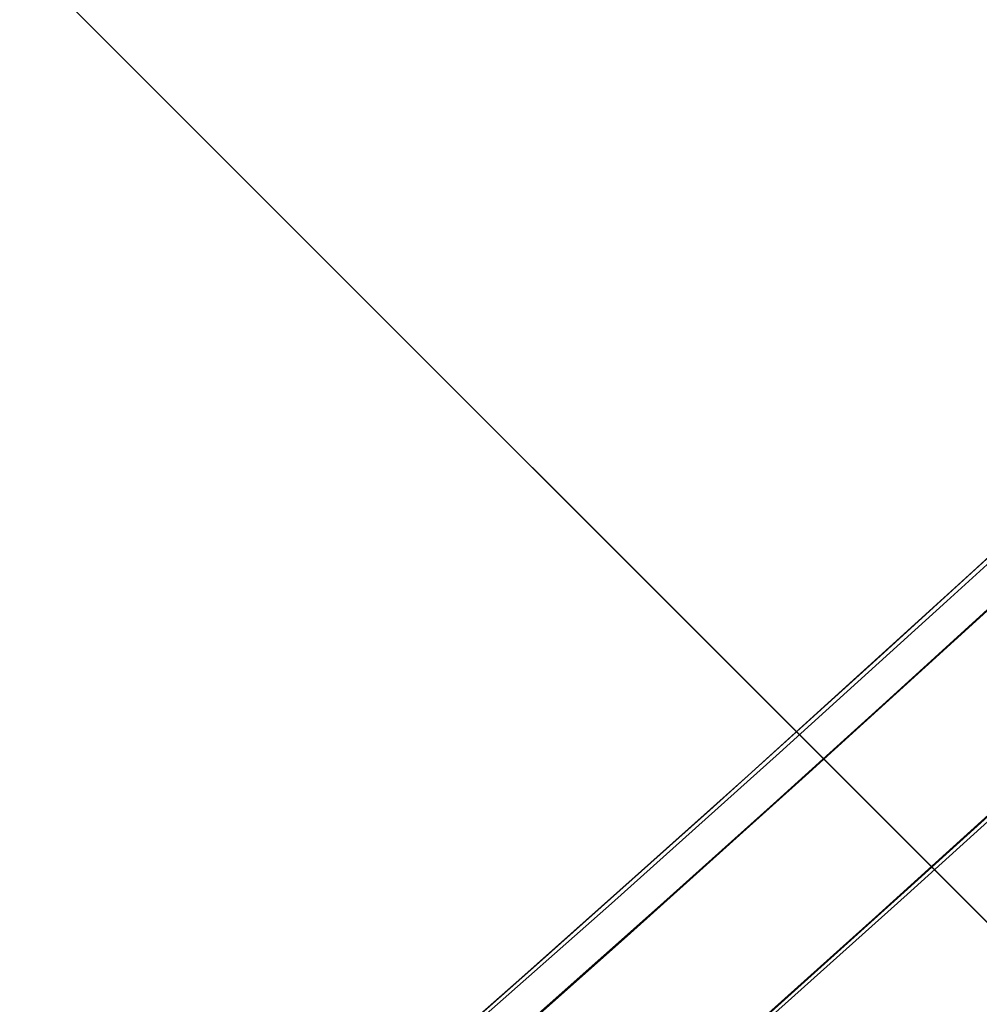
# Model space of a CAD drawing. Header units: millimetres. Extents: x -83 to 676, y -83 to 676.
# Tile 170 of 256: x 488.11 to 495.66, y 75.42 to 83.17. Entities that reach past the tile are written whole.
import ezdxf

# ---------------------------------------------------------------- set-up
doc = ezdxf.new("R2010")
doc.units = ezdxf.units.MM
doc.header["$MEASUREMENT"] = 0
doc.layers.add('IGES level 0', color=7, linetype='Continuous', true_color=0xff7878)

msp = doc.modelspace()

# ---------------------------------------------------------------- linework, layer by layer
at = {"layer": 'IGES level 0', "color": 254, "true_color": 0xcad1ee}
for p, q in [((545.4015869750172, 26.38520958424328, 48.0000000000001), (482.8226368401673, 88.96415971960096, 48.0000000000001)), ((482.8226368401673, 88.96415971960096, 47.0000000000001), (545.4015869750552, 26.38520958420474, 47.0000000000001))]:
    msp.add_line(p, q, dxfattribs=at)
at = {"layer": 'IGES level 0', "color": 140, "true_color": 0x00ccff}
for p, q in [((482.8226368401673, 88.96415971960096, 48.0000000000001), (545.4015869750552, 26.38520958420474, 48.0000000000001)), ((482.8226368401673, 88.96415971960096, 47.0000000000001), (545.4015869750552, 26.38520958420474, 47.0000000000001))]:
    msp.add_line(p, q, dxfattribs=at)
at = {"layer": 'IGES level 0', "color": 153, "true_color": 0x5393cf}
for centre, radius in [((296.5, 296.5), 296.5), ((296.5, 296.5, -1.19999999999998), 296.5000000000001), ((296.4999999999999, 296.4999999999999), 241), ((296.5, 296.4999999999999, -1.19999999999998), 241.0000000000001)]:
    msp.add_circle(centre, radius, dxfattribs=at)
at = {"layer": 'IGES level 0'}
for centre, radius in [((296.5, 296.5, 47), 296.5000000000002), ((296.5, 296.5), 296.5000000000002), ((296.5, 296.5, 47), 295.3000000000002), ((296.5, 296.5000000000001), 295.3000000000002)]:
    msp.add_circle(centre, radius, dxfattribs=at)
at = {"layer": 'IGES level 0', "color": 124, "true_color": 0x1aa180}
for centre, radius in [((296.5, 296.5, 47.0000000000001), 294.9999999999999), ((296.5, 296.5000000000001, 45.8000000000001), 294.9999999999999), ((296.5, 296.5, 47.0000000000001), 242.4999999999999), ((296.5, 296.5, 45.8000000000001), 242.4999999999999)]:
    msp.add_circle(centre, radius, dxfattribs=at)
at = {"layer": 'IGES level 0', "color": 31, "true_color": 0xffba87}
for centre, radius in [((296.5, 296.5000000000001), 242.2000000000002), ((296.5, 296.5000000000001, 47), 242.2000000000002), ((296.5, 296.5), 241.0000000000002), ((296.4999999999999, 296.4999999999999, 47), 241.0000000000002)]:
    msp.add_circle(centre, radius, dxfattribs=at)
at = {"layer": 'IGES level 0'}
for centre, radius, start, end in [((296.5, 296.5), 296.5000000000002, 225, 45), ((296.5, 296.5, 47), 296.5000000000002, 224.9999999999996, 45), ((296.5, 296.5, 23.5), 296.5000000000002, 225, 45), ((296.5, 296.5000000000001, 47), 295.3000000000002, 224.9999999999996, 44.99999999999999), ((296.5, 296.5000000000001), 295.3000000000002, 225, 44.99999999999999), ((296.5, 296.5, 23.5), 295.3000000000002, 225, 45.00000000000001)]:
    msp.add_arc(centre, radius, start, end, dxfattribs=at)
at = {"layer": 'IGES level 0', "color": 153, "true_color": 0x5393cf}
for centre, radius, start in [((296.5, 296.5, -1.19999999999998), 296.5, 164.9999999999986), ((296.5000000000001, 296.5000000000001), 296.5000000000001, 164.9999999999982), ((296.5000000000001, 296.5, -0.59999999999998), 296.5000000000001, 164.9999999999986), ((296.5, 296.4999999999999, -1.19999999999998), 241.0000000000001, 164.9999999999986), ((296.4999999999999, 296.5), 241.0000000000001, 164.9999999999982), ((296.5, 296.5, -0.59999999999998), 241, 164.9999999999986)]:
    msp.add_arc(centre, radius, start, 344.9999999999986, dxfattribs=at)
at = {"layer": 'IGES level 0', "color": 124, "true_color": 0x1aa180}
for centre, radius, start in [((296.5, 296.5, 45.8000000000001), 294.9999999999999, 164.9999999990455), ((296.4999999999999, 296.5, 47.0000000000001), 294.9999999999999, 164.9999999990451), ((296.5000000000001, 296.5, 46.4000000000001), 294.9999999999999, 164.9999999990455), ((296.5, 296.5, 45.8000000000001), 242.4999999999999, 164.9999999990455), ((296.5, 296.5000000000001, 47.00000000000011), 242.4999999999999, 164.9999999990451), ((296.4999999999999, 296.5, 46.4000000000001), 242.5, 164.9999999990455)]:
    msp.add_arc(centre, radius, start, 344.9999999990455, dxfattribs=at)
at = {"layer": 'IGES level 0', "color": 6, "true_color": 0xff00ff, "extrusion": (-0.6085349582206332, 0.7935270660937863, -5.614164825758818e-17)}
msp.add_arc((-416.1903719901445, 31.50000000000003, -153.5302992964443), 90.00000000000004, 0, 180, dxfattribs=at)
msp.add_arc((-416.1903719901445, 31.50000000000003, -153.5302992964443), 90.00000000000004, 0, 180, dxfattribs=at)
at = {"layer": 'IGES level 0', "color": 6, "true_color": 0xff00ff, "extrusion": (-0.6085349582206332, 0.7935270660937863, 8.421247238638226e-17)}
msp.add_arc((-416.1903719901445, -43.49999999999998, -153.5302992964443), 89.99999999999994, 180, 0, dxfattribs=at)
msp.add_arc((-416.1903719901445, -43.49999999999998, -153.5302992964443), 89.99999999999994, 180, 0, dxfattribs=at)
at = {"layer": 'IGES level 0', "color": 6, "true_color": 0xff00ff, "extrusion": (-0.6085349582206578, 0.7935270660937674, 0)}
for centre, start, end in [((-416.1903719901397, -43.49999999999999, -153.8302992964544), 180, 0), ((-416.1903719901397, 31.49999999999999, -153.83029929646), 6.785183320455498e-15, 180)]:
    msp.add_arc(centre, 90.00000000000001, start, end, dxfattribs=at)
at = {"layer": 'IGES level 0', "color": 6, "true_color": 0xff00ff, "extrusion": (-0.6085349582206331, 0.7935270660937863, 6.540502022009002e-15)}
msp.add_arc((-416.1903719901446, -43.49999999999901, -154.1302992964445), 89.99999999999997, 180, 3.709233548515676e-13, dxfattribs=at)
at = {"layer": 'IGES level 0', "color": 6, "true_color": 0xff00ff, "extrusion": (-0.6085349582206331, 0.7935270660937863, -6.568572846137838e-15)}
msp.add_arc((-416.1903719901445, 31.49999999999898, -154.1302992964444), 89.99999999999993, 1.130863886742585e-14, 179.9999999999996, dxfattribs=at)
at = {"layer": 'IGES level 0', "color": 6, "true_color": 0xff00ff, "extrusion": (-0.6085349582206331, 0.7935270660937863, -2.807082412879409e-17)}
msp.add_arc((-416.1903719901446, 31.49999999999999, -154.1302992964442), 89.99999999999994, 0, 180, dxfattribs=at)
at = {"layer": 'IGES level 0', "color": 6, "true_color": 0xff00ff, "extrusion": (-0.6085349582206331, 0.7935270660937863, 0)}
msp.add_arc((-416.1903719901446, -43.5, -154.1302992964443), 89.99999999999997, 180, 0, dxfattribs=at)
at = {"layer": 'IGES level 0', "color": 6, "true_color": 0xff00ff, "extrusion": (-0.7071067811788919, 0.707106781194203, -7.214201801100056e-15)}
msp.add_arc((-419.3143212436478, -43.50000000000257, -368.4999999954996), 89.99999999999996, 179.9999999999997, 0, dxfattribs=at)
at = {"layer": 'IGES level 0', "color": 6, "true_color": 0xff00ff, "extrusion": (-0.707106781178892, 0.707106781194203, 7.298414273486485e-15)}
msp.add_arc((-419.314321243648, 31.50000000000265, -368.4999999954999), 89.99999999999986, 4.365134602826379e-13, 179.9999999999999, dxfattribs=at)
at = {"layer": 'IGES level 0', "color": 6, "true_color": 0xff00ff, "extrusion": (-0.7071067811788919, 0.707106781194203, -3.368498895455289e-16)}
for centre, radius, start in [((-419.3143212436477, 31.49999999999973, -368.4999999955), 89.99999999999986, 1.243950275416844e-13), ((-419.3143212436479, 31.49999999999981, -369.0999999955), 90.00000000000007, 7.237528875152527e-14), ((-419.3143212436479, 31.49999999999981, -369.0999999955), 90.00000000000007, 7.237528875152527e-14)]:
    msp.add_arc(centre, radius, start, 179.9999999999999, dxfattribs=at)
at = {"layer": 'IGES level 0', "color": 6, "true_color": 0xff00ff, "extrusion": (-0.7071067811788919, 0.707106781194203, 3.368498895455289e-16)}
for centre, radius, end in [((-419.3143212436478, -43.49999999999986, -368.4999999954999), 90.00000000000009, 0), ((-419.3143212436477, -43.49999999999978, -369.0999999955), 90.00000000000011, 359.9999999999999), ((-419.3143212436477, -43.49999999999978, -369.0999999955), 90.00000000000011, 359.9999999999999)]:
    msp.add_arc(centre, radius, 180, end, dxfattribs=at)
at = {"layer": 'IGES level 0', "color": 6, "true_color": 0xff00ff, "extrusion": (-0.7071067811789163, 0.7071067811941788, 0)}
for centre, start, end in [((-419.3143212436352, -43.49999999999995, -368.7999999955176), 180, 0), ((-419.3143212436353, 31.50000000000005, -368.7999999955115), 0, 180)]:
    msp.add_arc(centre, 90.00000000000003, start, end, dxfattribs=at)

doc.saveas('drawing.dxf')
